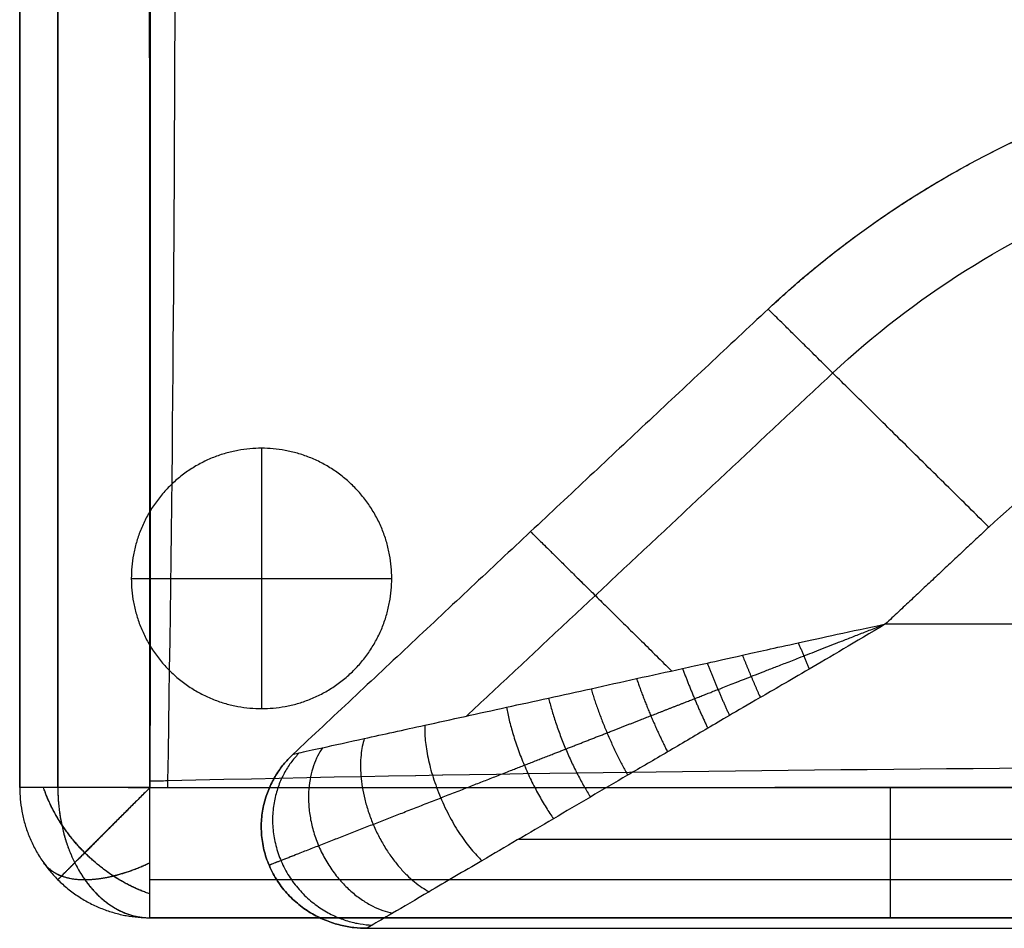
# Model space of a CAD drawing. Header units: millimetres. Extents: x 12777 to 15777, y -24570 to -21570.
# Tile 28 of 82: x 14283 to 14472, y -24449 to -24274. Entities that reach past the tile are written whole.
import ezdxf

# ---------------------------------------------------------------- set-up
doc = ezdxf.new("R2010")
doc.units = ezdxf.units.MM
doc.layers.add('compo8', color=7, linetype='Continuous', true_color=0x000000)

msp = doc.modelspace()

# ---------------------------------------------------------------- linework, layer by layer
at = {"layer": 'compo8'}
for p, q in [((14329.79, -24356.52, -721), (14329.79, -24406.52, -721)), ((14329.79, -24356.52, -766), (14329.79, -24406.52, -766)), ((14304.79, -24381.52, -721), (14354.79, -24381.52, -721)), ((14304.79, -24381.52, -766), (14354.79, -24381.52, -766)), ((14449.59, -24390.26, -20), (14974.77, -24390.26, -20)), ((14449.59, -24390.26, -320), (14974.77, -24390.26, -320)), ((14283.36, -24421.69, -568.96), (14283.36, -24421.69, -700.69)), ((14283.36, -24421.69, -390.05), (14283.36, -24421.69, -519.97))]:
    msp.add_line(p, q, dxfattribs=at)
for points, knots in [([(14283.36, -24421.69, -568.96), (14283.36, -24371.05, -568.94), (14283.36, -24261.43, -568.92), (14283.36, -24151.81, -568.92), (14283.36, -24092.83, -568.92), (14283.36, -24034.21, -568.92), (14283.36, -23975.58, -568.93), (14283.36, -23916.95, -568.93), (14283.36, -23866.53, -568.93), (14283.36, -23816.11, -568.94), (14283.36, -23765.69, -568.96)], [24.99788, 24.99788, 24.99788, 24.99788, 176.924351, 353.851466, 353.851466, 353.851466, 529.733929, 529.733929, 529.733929, 680.997176, 680.997176, 680.997176, 680.997176]), ([(14283.36, -23765.69, -700.69), (14283.36, -23816.11, -700.66), (14283.36, -23866.53, -700.66), (14283.36, -23916.95, -700.66), (14283.36, -23975.58, -700.65), (14283.36, -24034.21, -700.64), (14283.36, -24092.83, -700.64), (14283.36, -24151.81, -700.64), (14283.36, -24261.43, -700.65), (14283.36, -24371.05, -700.67), (14283.36, -24421.69, -700.69)], [25.008968, 25.008968, 25.008968, 25.008968, 176.272155, 176.272155, 176.272155, 352.154618, 352.154618, 352.154618, 529.081238, 681.008177, 681.008177, 681.008177, 681.008177]), ([(14283.36, -24421.69, -634.83), (14283.36, -24312.07, -634.82), (14283.36, -24202.45, -634.83), (14283.36, -24034.21, -634.83), (14283.36, -23975.58, -634.83), (14283.36, -23866.53, -634.83), (14283.36, -23816.11, -634.82), (14283.36, -23765.69, -634.83)], [6923.866867, 6923.866867, 6923.866867, 6923.866867, 7237.81481, 7237.81481, 7405.72534, 7405.72534, 7550.132449, 7550.132449, 7550.132449, 7550.132449]), ([(14283.36, -24421.69, -390.05), (14283.36, -24371.05, -390.02), (14283.36, -24261.43, -390), (14283.36, -24151.81, -389.99), (14283.36, -24092.83, -389.99), (14283.36, -24034.21, -389.99), (14283.36, -23975.58, -390), (14283.36, -23916.95, -390.01), (14283.36, -23866.53, -390.01), (14283.36, -23816.11, -390.02), (14283.36, -23765.69, -390.05)], [24.99788, 24.99788, 24.99788, 24.99788, 176.924351, 353.851466, 353.851466, 353.851466, 529.733929, 529.733929, 529.733929, 680.997176, 680.997176, 680.997176, 680.997176]), ([(14283.36, -23765.69, -519.97), (14283.36, -23816.11, -519.94), (14283.36, -23866.53, -519.94), (14283.36, -23916.95, -519.93), (14283.36, -23975.58, -519.93), (14283.36, -24034.21, -519.92), (14283.36, -24092.83, -519.92), (14283.36, -24151.81, -519.91), (14283.36, -24261.43, -519.93), (14283.36, -24371.05, -519.95), (14283.36, -24421.69, -519.97)], [25.008968, 25.008968, 25.008968, 25.008968, 176.272155, 176.272155, 176.272155, 352.154618, 352.154618, 352.154618, 529.081238, 681.008177, 681.008177, 681.008177, 681.008177]), ([(14283.36, -24421.69, -455.02), (14283.36, -24312.07, -455.01), (14283.36, -24202.45, -455.02), (14283.36, -24034.21, -455.02), (14283.36, -23975.58, -455.03), (14283.36, -23866.53, -455.02), (14283.36, -23816.11, -455.01), (14283.36, -23765.69, -455.02)], [6923.866867, 6923.866867, 6923.866867, 6923.866867, 7237.81481, 7237.81481, 7405.72534, 7405.72534, 7550.132449, 7550.132449, 7550.132449, 7550.132449]), ([(14308.35, -24421.7, -547.03), (14308.33, -24371.05, -547.01), (14308.3, -24261.43, -547), (14308.3, -24151.81, -546.99), (14308.3, -24092.83, -546.99), (14308.3, -24034.2, -546.99), (14308.31, -23975.58, -547), (14308.32, -23916.95, -547), (14308.32, -23866.53, -547.01), (14308.34, -23816.1, -547.01), (14308.35, -23765.68, -547.03)], [24.99788, 24.99788, 24.99788, 24.99788, 176.924351, 353.851466, 353.851466, 353.851466, 529.733929, 529.733929, 529.733929, 680.997176, 680.997176, 680.997176, 680.997176]), ([(14308.35, -24421.7, -360.38), (14308.33, -24371.05, -360.36), (14308.3, -24261.43, -360.33), (14308.3, -24151.81, -360.32), (14308.3, -24092.83, -360.33), (14308.3, -24034.2, -360.33), (14308.31, -23975.58, -360.34), (14308.32, -23916.95, -360.34), (14308.32, -23866.53, -360.35), (14308.34, -23816.1, -360.35), (14308.35, -23765.68, -360.38)], [24.99788, 24.99788, 24.99788, 24.99788, 176.924351, 353.851466, 353.851466, 353.851466, 529.733929, 529.733929, 529.733929, 680.997176, 680.997176, 680.997176, 680.997176]), ([(14308.37, -23765.7, -722.61), (14308.38, -23816.11, -722.59), (14308.39, -23866.53, -722.59), (14308.4, -23916.95, -722.58), (14308.41, -23975.58, -722.58), (14308.42, -24034.21, -722.57), (14308.42, -24092.83, -722.57), (14308.42, -24151.81, -722.57), (14308.41, -24261.42, -722.58), (14308.39, -24371.04, -722.6), (14308.37, -24421.68, -722.61)], [25.008968, 25.008968, 25.008968, 25.008968, 176.272155, 176.272155, 176.272155, 352.154618, 352.154618, 352.154618, 529.081238, 681.008177, 681.008177, 681.008177, 681.008177]), ([(14308.37, -23765.7, -549.64), (14308.38, -23816.11, -549.61), (14308.39, -23866.53, -549.6), (14308.4, -23916.95, -549.6), (14308.41, -23975.58, -549.59), (14308.42, -24034.21, -549.58), (14308.42, -24092.83, -549.58), (14308.42, -24151.81, -549.58), (14308.41, -24261.42, -549.59), (14308.39, -24371.04, -549.61), (14308.37, -24421.68, -549.64)], [25.008968, 25.008968, 25.008968, 25.008968, 176.272155, 176.272155, 176.272155, 352.154618, 352.154618, 352.154618, 529.081238, 681.008177, 681.008177, 681.008177, 681.008177]), ([(14311.78, -24421.7, -547.03), (14311.79, -24421.27, -547.03), (14312.8, -24362.81, -547.01), (14313.46, -24257.34, -546.99), (14313.03, -24088.61, -546.97), (14312.89, -23926.85, -547), (14311.35, -23818.51, -547.01), (14310.55, -23765.68, -547.03)], [3794.877417, 3794.877417, 3794.877417, 3794.877417, 3796.112041, 3961.852613, 4127.593184, 4293.333755, 4451.738745, 4451.738745, 4451.738745, 4451.738745]), ([(14311.78, -24421.7, -360.38), (14311.79, -24421.27, -360.38), (14312.8, -24362.81, -360.35), (14313.46, -24257.34, -360.32), (14313.03, -24088.61, -360.3), (14312.89, -23926.85, -360.33), (14311.35, -23818.51, -360.35), (14310.55, -23765.68, -360.38)], [3794.877417, 3794.877417, 3794.877417, 3794.877417, 3796.112041, 3961.852613, 4127.593184, 4293.333755, 4451.738745, 4451.738745, 4451.738745, 4451.738745]), ([(14311.78, -24421.68, -722.61), (14311.79, -24421.25, -722.61), (14312.8, -24362.81, -722.59), (14313.46, -24257.34, -722.57), (14313.03, -24088.61, -722.56), (14312.89, -23926.86, -722.58), (14311.35, -23818.53, -722.59), (14310.55, -23765.7, -722.61)], [3794.898602, 3794.898602, 3794.898602, 3794.898602, 3796.112041, 3961.852613, 4127.593184, 4293.333755, 4451.713913, 4451.713913, 4451.713913, 4451.713913]), ([(14311.78, -24421.68, -549.64), (14311.79, -24421.25, -549.64), (14312.8, -24362.81, -549.61), (14313.46, -24257.34, -549.58), (14313.03, -24088.61, -549.56), (14312.89, -23926.86, -549.59), (14311.35, -23818.53, -549.61), (14310.55, -23765.7, -549.64)], [3794.898602, 3794.898602, 3794.898602, 3794.898602, 3796.112041, 3961.852613, 4127.593184, 4293.333755, 4451.713913, 4451.713913, 4451.713913, 4451.713913]), ([(14335.85, -24415.27, -80), (14335.84, -24415.27, -77.09), (14336.85, -24415.05, -70.19), (14341.63, -24413.99, -60.15), (14350.02, -24412.15, -50.33), (14362.02, -24409.51, -41.16), (14374.09, -24406.85, -34.88), (14384.87, -24404.5, -30.56), (14393.22, -24402.66, -27.81), (14401.77, -24400.74, -25.49), (14409.15, -24399.15, -23.88), (14415.05, -24397.86, -22.81), (14421.45, -24396.42, -21.82), (14431.82, -24394.09, -20.62), (14442.76, -24391.71, -20.01), (14449.59, -24390.26, -20)], [0, 0, 0, 0, 5.847185, 13.772968, 23.792296, 36.257941, 51.947944, 59.792946, 67.637947, 75.968248, 84.298549, 88.463699, 92.628849, 96.793999, 100.95915, 100.95915, 100.95915, 100.95915]), ([(14335.85, -24415.27, -260), (14335.84, -24415.27, -262.92), (14336.85, -24415.05, -269.82), (14341.63, -24413.99, -279.85), (14350.02, -24412.15, -289.68), (14362.02, -24409.51, -298.85), (14374.09, -24406.85, -305.12), (14384.87, -24404.5, -309.44), (14393.22, -24402.66, -312.2), (14401.77, -24400.74, -314.51), (14409.15, -24399.15, -316.12), (14415.05, -24397.86, -317.19), (14421.45, -24396.42, -318.18), (14431.82, -24394.09, -319.39), (14442.76, -24391.71, -320), (14449.59, -24390.26, -320)], [0, 0, 0, 0, 5.847185, 13.772968, 23.792296, 36.257941, 51.947944, 59.792946, 67.637947, 75.968248, 84.298549, 88.463699, 92.628849, 96.793999, 100.95915, 100.95915, 100.95915, 100.95915]), ([(14449.59, -24390.26, -20), (14443.65, -24393.81, -20.01), (14434.08, -24399.44, -20.62), (14424.96, -24404.74, -21.82), (14419.34, -24408, -22.81), (14414.17, -24411.04, -23.88), (14407.74, -24414.85, -25.49), (14400.21, -24419.22, -27.81), (14392.9, -24423.51, -30.56), (14383.47, -24429.06, -34.88), (14372.9, -24435.26, -41.16), (14362.38, -24441.42, -50.33), (14355.05, -24445.74, -60.15), (14350.85, -24448.19, -70.19), (14349.97, -24448.71, -77.09), (14349.98, -24448.71, -80)], [-100.95915, -100.95915, -100.95915, -100.95915, -96.793999, -92.628849, -88.463699, -84.298549, -75.968248, -67.637947, -59.792946, -51.947944, -36.257941, -23.792296, -13.772968, -5.847185, 0, 0, 0, 0]), ([(14449.59, -24390.26, -320), (14443.65, -24393.81, -320), (14434.08, -24399.44, -319.39), (14424.96, -24404.74, -318.18), (14419.34, -24408, -317.19), (14414.17, -24411.04, -316.12), (14407.74, -24414.85, -314.51), (14400.21, -24419.22, -312.2), (14392.9, -24423.51, -309.44), (14383.47, -24429.06, -305.12), (14372.9, -24435.26, -298.85), (14362.38, -24441.42, -289.68), (14355.05, -24445.74, -279.85), (14350.85, -24448.19, -269.82), (14349.97, -24448.71, -262.92), (14349.98, -24448.71, -260)], [-100.95915, -100.95915, -100.95915, -100.95915, -96.793999, -92.628849, -88.463699, -84.298549, -75.968248, -67.637947, -59.792946, -51.947944, -36.257941, -23.792296, -13.772968, -5.847185, 0, 0, 0, 0]), ([(15638.4, -24418.55, -547), (15637.97, -24418.54, -547), (15579.56, -24418.08, -546.91), (15473.92, -24418.29, -546.79), (15305.55, -24420.27, -546.67), (15140.78, -24417.36, -546.66), (14974.66, -24416.68, -546.73), (14808.38, -24416.11, -546.81), (14643.68, -24416.8, -546.9), (14474.8, -24417.84, -546.97), (14368.33, -24419.04, -547.01), (14309.5, -24420.46, -547.03), (14308.35, -24420.48, -547.03)], [-2409.310673, -2409.310673, -2409.310673, -2409.310673, -2408.082032, -2242.203735, -2076.325438, -1910.44714, -1744.568843, -1578.690546, -1412.812248, -1246.933951, -1081.055654, -1077.741853, -1077.741853, -1077.741853, -1077.741853]), ([(15638.4, -24418.55, -360.34), (15637.97, -24418.54, -360.34), (15579.56, -24418.08, -360.21), (15473.92, -24418.29, -360.06), (15305.55, -24420.27, -359.89), (15140.78, -24417.36, -359.89), (14974.66, -24416.68, -359.97), (14808.38, -24416.11, -360.08), (14643.68, -24416.8, -360.2), (14474.8, -24417.84, -360.3), (14368.33, -24419.04, -360.35), (14309.5, -24420.46, -360.38), (14308.35, -24420.48, -360.38)], [-2409.310673, -2409.310673, -2409.310673, -2409.310673, -2408.082032, -2242.203735, -2076.325438, -1910.44714, -1744.568843, -1578.690546, -1412.812248, -1246.933951, -1081.055654, -1077.741853, -1077.741853, -1077.741853, -1077.741853]), ([(15638.31, -24418.55, -722.58), (15637.91, -24418.54, -722.58), (15579.53, -24418.08, -722.49), (15473.92, -24418.29, -722.37), (15305.55, -24420.27, -722.25), (15140.78, -24417.36, -722.25), (14974.66, -24416.68, -722.31), (14808.38, -24416.11, -722.39), (14643.68, -24416.8, -722.48), (14474.8, -24417.84, -722.55), (14368.34, -24419.04, -722.59), (14309.52, -24420.46, -722.61), (14308.37, -24420.48, -722.61)], [-2409.224424, -2409.224424, -2409.224424, -2409.224424, -2408.082032, -2242.203735, -2076.325438, -1910.44714, -1744.568843, -1578.690546, -1412.812248, -1246.933951, -1081.055654, -1077.760862, -1077.760862, -1077.760862, -1077.760862]), ([(15638.31, -24418.55, -549.6), (15637.91, -24418.54, -549.6), (15579.53, -24418.08, -549.47), (15473.92, -24418.29, -549.31), (15305.55, -24420.27, -549.15), (15140.78, -24417.36, -549.14), (14974.66, -24416.68, -549.22), (14808.38, -24416.11, -549.34), (14643.68, -24416.8, -549.46), (14474.8, -24417.84, -549.56), (14368.34, -24419.04, -549.61), (14309.52, -24420.46, -549.64), (14308.37, -24420.48, -549.64)], [-2409.224424, -2409.224424, -2409.224424, -2409.224424, -2408.082032, -2242.203735, -2076.325438, -1910.44714, -1744.568843, -1578.690546, -1412.812248, -1246.933951, -1081.055654, -1077.760862, -1077.760862, -1077.760862, -1077.760862]), ([(15638.4, -24421.73, -547.01), (15631.62, -24421.74, -547), (15624.84, -24421.75, -546.99), (15618.06, -24421.76, -546.98), (15603.58, -24421.78, -546.96), (15589.1, -24421.8, -546.94), (15574.62, -24421.82, -546.92), (15546.43, -24421.85, -546.89), (15518.24, -24421.88, -546.87), (15490.05, -24421.91, -546.84), (15432.6, -24421.97, -546.79), (15375.14, -24422.02, -546.75), (15317.67, -24422.04, -546.73), (15260.3, -24422.07, -546.7), (15202.93, -24422.06, -546.71), (15145.56, -24422.05, -546.73), (15088.16, -24422.03, -546.74), (15030.75, -24422.01, -546.76), (14973.35, -24421.98, -546.78), (14858.34, -24421.93, -546.83), (14684.05, -24421.84, -546.91), (14462.38, -24421.75, -546.98), (14355.72, -24421.71, -547.02), (14308.35, -24421.7, -547.03)], [24.992165, 24.992165, 24.992165, 24.992165, 45.323692, 45.323692, 45.323692, 88.76012, 88.76012, 88.76012, 173.318024, 173.318024, 173.318024, 345.687734, 345.687734, 345.687734, 517.778065, 517.778065, 517.778065, 689.990056, 689.990056, 689.990056, 1034.99003, 1212.88073, 1354.990239, 1354.990239, 1354.990239, 1354.990239]), ([(15638.4, -24421.73, -360.35), (15631.62, -24421.74, -360.33), (15624.84, -24421.75, -360.32), (15618.06, -24421.76, -360.31), (15603.58, -24421.78, -360.28), (15589.1, -24421.8, -360.26), (15574.62, -24421.82, -360.24), (15546.43, -24421.85, -360.2), (15518.24, -24421.88, -360.16), (15490.05, -24421.91, -360.13), (15432.6, -24421.97, -360.06), (15375.14, -24422.02, -360), (15317.67, -24422.04, -359.97), (15260.3, -24422.07, -359.94), (15202.93, -24422.06, -359.95), (15145.56, -24422.05, -359.97), (15088.16, -24422.03, -359.99), (15030.75, -24422.01, -360.02), (14973.35, -24421.98, -360.05), (14858.34, -24421.93, -360.11), (14684.05, -24421.84, -360.21), (14462.38, -24421.75, -360.32), (14355.72, -24421.71, -360.36), (14308.35, -24421.7, -360.38)], [24.992165, 24.992165, 24.992165, 24.992165, 45.323692, 45.323692, 45.323692, 88.76012, 88.76012, 88.76012, 173.318024, 173.318024, 173.318024, 345.687734, 345.687734, 345.687734, 517.778065, 517.778065, 517.778065, 689.990056, 689.990056, 689.990056, 1034.99003, 1212.88073, 1354.990239, 1354.990239, 1354.990239, 1354.990239]), ([(14308.37, -24421.68, -722.61), (14415.03, -24421.64, -722.58), (14636.7, -24421.56, -722.51), (14858.37, -24421.45, -722.41), (14973.37, -24421.4, -722.36), (15030.77, -24421.37, -722.34), (15088.17, -24421.35, -722.32), (15145.58, -24421.33, -722.3), (15202.94, -24421.32, -722.29), (15260.3, -24421.32, -722.28), (15317.65, -24421.34, -722.3), (15346.37, -24421.35, -722.31), (15403.82, -24421.38, -722.35), (15461.28, -24421.44, -722.4), (15490, -24421.47, -722.42), (15518.19, -24421.5, -722.45), (15546.37, -24421.53, -722.47), (15574.56, -24421.57, -722.51), (15589.03, -24421.58, -722.52), (15603.51, -24421.6, -722.54), (15617.99, -24421.62, -722.56), (15624.76, -24421.63, -722.57), (15631.54, -24421.64, -722.58), (15638.31, -24421.65, -722.59)], [25.00086, 25.00086, 25.00086, 25.00086, 345.000721, 690.000818, 690.000818, 690.000818, 862.21281, 862.21281, 862.21281, 1034.303141, 1034.303141, 1034.303141, 1120.489838, 1206.672853, 1206.672853, 1206.672853, 1291.230759, 1291.230759, 1291.230759, 1334.667187, 1334.667187, 1334.667187, 1354.998718, 1354.998718, 1354.998718, 1354.998718]), ([(14308.37, -24421.68, -549.64), (14415.03, -24421.64, -549.59), (14636.7, -24421.56, -549.5), (14858.37, -24421.45, -549.36), (14973.37, -24421.4, -549.29), (15030.77, -24421.37, -549.26), (15088.17, -24421.35, -549.24), (15145.58, -24421.33, -549.21), (15202.94, -24421.32, -549.19), (15260.3, -24421.32, -549.18), (15317.65, -24421.34, -549.21), (15346.37, -24421.35, -549.23), (15403.82, -24421.38, -549.28), (15461.28, -24421.44, -549.34), (15490, -24421.47, -549.38), (15518.19, -24421.5, -549.41), (15546.37, -24421.53, -549.45), (15574.56, -24421.57, -549.49), (15589.03, -24421.58, -549.51), (15603.51, -24421.6, -549.54), (15617.99, -24421.62, -549.56), (15624.76, -24421.63, -549.58), (15631.54, -24421.64, -549.59), (15638.31, -24421.65, -549.6)], [25.00086, 25.00086, 25.00086, 25.00086, 345.000721, 690.000818, 690.000818, 690.000818, 862.21281, 862.21281, 862.21281, 1034.303141, 1034.303141, 1034.303141, 1120.489838, 1206.672853, 1206.672853, 1206.672853, 1291.230759, 1291.230759, 1291.230759, 1334.667187, 1334.667187, 1334.667187, 1354.998718, 1354.998718, 1354.998718, 1354.998718]), ([(15638.36, -24446.69, -568.93), (15631.58, -24446.69, -568.92), (15624.8, -24446.69, -568.91), (15618.02, -24446.69, -568.91), (15603.54, -24446.69, -568.89), (15589.07, -24446.69, -568.87), (15574.59, -24446.69, -568.85), (15546.4, -24446.69, -568.82), (15518.22, -24446.69, -568.79), (15490.03, -24446.69, -568.77), (15432.57, -24446.69, -568.72), (15375.12, -24446.69, -568.67), (15317.66, -24446.69, -568.65), (15260.3, -24446.69, -568.63), (15202.93, -24446.69, -568.64), (15145.57, -24446.69, -568.65), (15088.17, -24446.69, -568.67), (15030.76, -24446.69, -568.69), (14973.36, -24446.69, -568.71), (14858.36, -24446.69, -568.76), (14684.06, -24446.69, -568.83), (14462.39, -24446.69, -568.91), (14355.73, -24446.69, -568.94), (14308.36, -24446.69, -568.96)], [24.992165, 24.992165, 24.992165, 24.992165, 45.323692, 45.323692, 45.323692, 88.76012, 88.76012, 88.76012, 173.318024, 173.318024, 173.318024, 345.687734, 345.687734, 345.687734, 517.778065, 517.778065, 517.778065, 689.990056, 689.990056, 689.990056, 1034.99003, 1212.88073, 1354.990239, 1354.990239, 1354.990239, 1354.990239]), ([(14308.36, -24446.69, -700.69), (14415.02, -24446.69, -700.65), (14636.69, -24446.69, -700.58), (14858.36, -24446.69, -700.48), (14973.36, -24446.69, -700.43), (15030.76, -24446.69, -700.41), (15088.17, -24446.69, -700.39), (15145.57, -24446.69, -700.38), (15202.93, -24446.69, -700.36), (15260.3, -24446.69, -700.35), (15317.66, -24446.69, -700.37), (15346.39, -24446.69, -700.38), (15403.84, -24446.69, -700.42), (15461.3, -24446.69, -700.47), (15490.03, -24446.69, -700.49), (15518.22, -24446.69, -700.52), (15546.4, -24446.69, -700.55), (15574.59, -24446.69, -700.58), (15589.07, -24446.69, -700.59), (15603.54, -24446.69, -700.61), (15618.02, -24446.69, -700.63), (15624.8, -24446.69, -700.64), (15631.58, -24446.69, -700.65), (15638.36, -24446.69, -700.66)], [25.00086, 25.00086, 25.00086, 25.00086, 345.000721, 690.000818, 690.000818, 690.000818, 862.21281, 862.21281, 862.21281, 1034.303141, 1034.303141, 1034.303141, 1120.489838, 1206.672853, 1206.672853, 1206.672853, 1291.230759, 1291.230759, 1291.230759, 1334.667187, 1334.667187, 1334.667187, 1354.998718, 1354.998718, 1354.998718, 1354.998718]), ([(15638.36, -24446.69, -634.83), (15631.58, -24446.69, -634.83), (15624.8, -24446.69, -634.83), (15610.73, -24446.69, -634.83), (15603.43, -24446.69, -634.83), (15588.95, -24446.69, -634.83), (15581.77, -24446.69, -634.83), (15546.4, -24446.69, -634.83), (15518.21, -24446.69, -634.83), (15432.57, -24446.69, -634.83), (15375.12, -24446.69, -634.83), (15260.3, -24446.69, -634.82), (15202.93, -24446.69, -634.83), (15088.17, -24446.69, -634.83), (15030.76, -24446.69, -634.83), (14751.69, -24446.69, -634.83), (14530.02, -24446.69, -634.83), (14308.36, -24446.69, -634.83)], [5545.001689, 5545.001689, 5545.001689, 5545.001689, 5565.333805, 5565.333805, 5587.222798, 5587.222798, 5608.770224, 5608.770224, 5693.328187, 5693.328187, 5865.697348, 5865.697348, 6037.788075, 6037.788075, 6209.999997, 6209.999997, 6874.999995, 6874.999995, 6874.999995, 6874.999995]), ([(15638.36, -24446.69, -390.01), (15631.58, -24446.69, -390), (15624.8, -24446.69, -389.99), (15618.02, -24446.69, -389.97), (15603.54, -24446.69, -389.95), (15589.07, -24446.69, -389.92), (15574.59, -24446.69, -389.9), (15546.4, -24446.69, -389.86), (15518.22, -24446.69, -389.82), (15490.03, -24446.69, -389.79), (15432.57, -24446.69, -389.73), (15375.12, -24446.69, -389.66), (15317.66, -24446.69, -389.63), (15260.3, -24446.69, -389.6), (15202.93, -24446.69, -389.61), (15145.57, -24446.69, -389.63), (15088.17, -24446.69, -389.65), (15030.76, -24446.69, -389.68), (14973.36, -24446.69, -389.71), (14858.36, -24446.69, -389.77), (14684.06, -24446.69, -389.88), (14462.39, -24446.69, -389.98), (14355.73, -24446.69, -390.03), (14308.36, -24446.69, -390.05)], [24.992165, 24.992165, 24.992165, 24.992165, 45.323692, 45.323692, 45.323692, 88.76012, 88.76012, 88.76012, 173.318024, 173.318024, 173.318024, 345.687734, 345.687734, 345.687734, 517.778065, 517.778065, 517.778065, 689.990056, 689.990056, 689.990056, 1034.99003, 1212.88073, 1354.990239, 1354.990239, 1354.990239, 1354.990239]), ([(14308.36, -24446.69, -519.97), (14415.02, -24446.69, -519.93), (14636.69, -24446.69, -519.83), (14858.36, -24446.69, -519.7), (14973.36, -24446.69, -519.63), (15030.76, -24446.69, -519.6), (15088.17, -24446.69, -519.57), (15145.57, -24446.69, -519.55), (15202.93, -24446.69, -519.53), (15260.3, -24446.69, -519.52), (15317.66, -24446.69, -519.55), (15346.39, -24446.69, -519.57), (15403.84, -24446.69, -519.61), (15461.3, -24446.69, -519.68), (15490.03, -24446.69, -519.71), (15518.22, -24446.69, -519.75), (15546.4, -24446.69, -519.78), (15574.59, -24446.69, -519.83), (15589.07, -24446.69, -519.85), (15603.54, -24446.69, -519.87), (15618.02, -24446.69, -519.9), (15624.8, -24446.69, -519.91), (15631.58, -24446.69, -519.92), (15638.36, -24446.69, -519.94)], [25.00086, 25.00086, 25.00086, 25.00086, 345.000721, 690.000818, 690.000818, 690.000818, 862.21281, 862.21281, 862.21281, 1034.303141, 1034.303141, 1034.303141, 1120.489838, 1206.672853, 1206.672853, 1206.672853, 1291.230759, 1291.230759, 1291.230759, 1334.667187, 1334.667187, 1334.667187, 1354.998718, 1354.998718, 1354.998718, 1354.998718]), ([(15638.36, -24446.69, -455.03), (15631.58, -24446.69, -455.02), (15624.8, -24446.69, -455.02), (15610.73, -24446.69, -455.02), (15603.43, -24446.69, -455.02), (15588.95, -24446.69, -455.02), (15581.77, -24446.69, -455.02), (15546.4, -24446.69, -455.02), (15518.21, -24446.69, -455.02), (15432.57, -24446.69, -455.03), (15375.12, -24446.69, -455.02), (15260.3, -24446.69, -455.01), (15202.93, -24446.69, -455.02), (15088.17, -24446.69, -455.03), (15030.76, -24446.69, -455.02), (14751.69, -24446.69, -455.02), (14530.02, -24446.69, -455.02), (14308.36, -24446.69, -455.02)], [5545.001689, 5545.001689, 5545.001689, 5545.001689, 5565.333805, 5565.333805, 5587.222798, 5587.222798, 5608.770224, 5608.770224, 5693.328187, 5693.328187, 5865.697348, 5865.697348, 6037.788075, 6037.788075, 6209.999997, 6209.999997, 6874.999995, 6874.999995, 6874.999995, 6874.999995])]:
    msp.add_open_spline(points, degree=3, knots=knots, dxfattribs=at)
for points, weights, degree, knots in [([(14290.68, -24421.69, -553.46), (14290.67, -24371.06, -553.45), (14290.66, -24261.44, -553.44), (14290.66, -24151.81, -553.43), (14290.66, -24092.83, -553.43), (14290.66, -24034.2, -553.43), (14290.66, -23975.57, -553.44), (14290.67, -23916.95, -553.44), (14290.67, -23866.53, -553.44), (14290.67, -23816.1, -553.44), (14290.68, -23765.68, -553.46)], [0.853621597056, 0.853746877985, 0.853934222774, 0.853973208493, 0.853970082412, 0.853964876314, 0.853928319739, 0.853860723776, 0.853803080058, 0.853720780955, 0.853624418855], 3, [24.99788, 24.99788, 24.99788, 24.99788, 176.924351, 353.851466, 353.851466, 353.851466, 529.733929, 529.733929, 529.733929, 680.997176, 680.997176, 680.997176, 680.997176]), ([(14290.68, -24421.69, -369.08), (14290.67, -24371.06, -369.06), (14290.66, -24261.44, -369.05), (14290.66, -24151.81, -369.04), (14290.66, -24092.83, -369.04), (14290.66, -24034.2, -369.04), (14290.66, -23975.57, -369.05), (14290.67, -23916.95, -369.05), (14290.67, -23866.53, -369.05), (14290.67, -23816.1, -369.05), (14290.68, -23765.68, -369.08)], [0.853621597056, 0.853746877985, 0.853934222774, 0.853973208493, 0.853970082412, 0.853964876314, 0.853928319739, 0.853860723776, 0.853803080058, 0.853720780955, 0.853624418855], 3, [24.99788, 24.99788, 24.99788, 24.99788, 176.924351, 353.851466, 353.851466, 353.851466, 529.733929, 529.733929, 529.733929, 680.997176, 680.997176, 680.997176, 680.997176]), ([(14290.68, -23765.7, -716.19), (14290.69, -23816.12, -716.18), (14290.69, -23866.54, -716.18), (14290.7, -23916.95, -716.18), (14290.7, -23975.59, -716.17), (14290.7, -24034.21, -716.17), (14290.7, -24092.83, -716.17), (14290.7, -24151.81, -716.17), (14290.7, -24261.41, -716.17), (14290.69, -24371.03, -716.18), (14290.68, -24421.68, -716.19)], [0.853482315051, 0.853385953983, 0.853303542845, 0.853245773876, 0.853178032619, 0.8531413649, 0.853136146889, 0.853133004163, 0.853172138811, 0.853359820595, 0.853485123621], 3, [25.008968, 25.008968, 25.008968, 25.008968, 176.272155, 176.272155, 176.272155, 352.154618, 352.154618, 352.154618, 529.081238, 681.008177, 681.008177, 681.008177, 681.008177]), ([(14290.68, -23765.7, -540.95), (14290.69, -23816.12, -540.93), (14290.69, -23866.54, -540.93), (14290.7, -23916.95, -540.93), (14290.7, -23975.59, -540.93), (14290.7, -24034.21, -540.92), (14290.7, -24092.83, -540.92), (14290.7, -24151.81, -540.92), (14290.7, -24261.41, -540.92), (14290.69, -24371.03, -540.94), (14290.68, -24421.68, -540.95)], [0.853482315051, 0.853385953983, 0.853303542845, 0.853245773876, 0.853178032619, 0.8531413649, 0.853136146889, 0.853133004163, 0.853172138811, 0.853359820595, 0.853485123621], 3, [25.008968, 25.008968, 25.008968, 25.008968, 176.272155, 176.272155, 176.272155, 352.154618, 352.154618, 352.154618, 529.081238, 681.008177, 681.008177, 681.008177, 681.008177]), ([(14329.79, -24356.52, -721), (14354.79, -24356.52, -721), (14354.79, -24381.52, -721), (14354.79, -24406.52, -721), (14329.79, -24406.52, -721), (14304.79, -24406.52, -721), (14304.79, -24381.52, -721), (14304.79, -24356.52, -721), (14329.79, -24356.52, -721)], [1, 0.707106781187, 1, 0.707106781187, 1, 0.707106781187, 1, 0.707106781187, 1], 2, [-157.079633, -157.079633, -157.079633, -117.809725, -117.809725, -78.539816, -78.539816, -39.269908, -39.269908, 0, 0, 0]), ([(14329.79, -24356.52, -766), (14354.79, -24356.52, -766), (14354.79, -24381.52, -766), (14354.79, -24406.52, -766), (14329.79, -24406.52, -766), (14304.79, -24406.52, -766), (14304.79, -24381.52, -766), (14304.79, -24356.52, -766), (14329.79, -24356.52, -766)], [1, 0.707106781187, 1, 0.707106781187, 1, 0.707106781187, 1, 0.707106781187, 1], 2, [-157.079633, -157.079633, -157.079633, -117.809725, -117.809725, -78.539816, -78.539816, -39.269908, -39.269908, 0, 0, 0]), ([(14329.79, -24356.52, -743.5), (14354.79, -24356.52, -743.5), (14354.79, -24381.52, -743.5), (14354.79, -24406.52, -743.5), (14329.79, -24406.52, -743.5), (14304.79, -24406.52, -743.5), (14304.79, -24381.52, -743.5), (14304.79, -24356.52, -743.5), (14329.79, -24356.52, -743.5)], [1, 0.707106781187, 1, 0.707106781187, 1, 0.707106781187, 1, 0.707106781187, 1], 2, [-157.079633, -157.079633, -157.079633, -117.809725, -117.809725, -78.539816, -78.539816, -39.269908, -39.269908, 0, 0, 0]), ([(14331.22, -24436.56, -80), (14331.18, -24436.58, -75.47), (14333.33, -24435.73, -65.07), (14341.15, -24432.68, -52.96), (14351.83, -24428.5, -43.55), (14365.01, -24423.34, -35.88), (14377.42, -24418.49, -30.96), (14388.14, -24414.3, -27.7), (14396.24, -24411.13, -25.65), (14404.47, -24407.91, -23.96), (14411.5, -24405.16, -22.79), (14417.1, -24402.97, -22.02), (14423.16, -24400.6, -21.35), (14432.96, -24396.76, -20.55), (14443.22, -24392.75, -20.09), (14449.59, -24390.26, -20)], [0.68829467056, 0.688098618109, 0.698848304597, 0.740390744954, 0.79538952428, 0.853510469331, 0.895877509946, 0.925478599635, 0.944725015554, 0.961115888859, 0.972389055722, 0.979923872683, 0.984849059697, 0.989064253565, 0.991411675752, 0.992472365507], 3, [0, 0, 0, 0, 5.847185, 13.772968, 23.792296, 36.257941, 51.947944, 59.792946, 67.637947, 75.968248, 84.298549, 88.463699, 92.628849, 96.793999, 100.95915, 100.95915, 100.95915, 100.95915]), ([(14331.22, -24436.56, -260), (14331.18, -24436.58, -264.54), (14333.33, -24435.73, -274.94), (14341.15, -24432.68, -287.04), (14351.83, -24428.5, -296.45), (14365.01, -24423.34, -304.12), (14377.42, -24418.49, -309.04), (14388.14, -24414.3, -312.31), (14396.24, -24411.13, -314.35), (14404.47, -24407.91, -316.05), (14411.5, -24405.16, -317.21), (14417.1, -24402.97, -317.99), (14423.16, -24400.6, -318.66), (14432.96, -24396.76, -319.45), (14443.22, -24392.75, -319.91), (14449.59, -24390.26, -320)], [0.68829467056, 0.688098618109, 0.698848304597, 0.740390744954, 0.79538952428, 0.853510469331, 0.895877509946, 0.925478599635, 0.944725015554, 0.961115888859, 0.972389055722, 0.979923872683, 0.984849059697, 0.989064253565, 0.991411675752, 0.992472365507], 3, [0, 0, 0, 0, 5.847185, 13.772968, 23.792296, 36.257941, 51.947944, 59.792946, 67.637947, 75.968248, 84.298549, 88.463699, 92.628849, 96.793999, 100.95915, 100.95915, 100.95915, 100.95915]), ([(14308.35, -24442.1, -556.3), (14301.47, -24439.81, -553.46), (14295.85, -24434.19, -553.46), (14290.24, -24428.57, -553.46), (14287.94, -24421.69, -556.3)], [0.97158351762, 0.939405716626, 1, 0.93940384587, 0.971585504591], 2, [23.938512, 23.938512, 23.938512, 39.270055, 39.270055, 54.602071, 54.602071, 54.602071]), ([(14308.35, -24442.1, -372.92), (14301.47, -24439.81, -369.08), (14295.85, -24434.19, -369.08), (14290.24, -24428.57, -369.08), (14287.94, -24421.69, -372.92)], [0.971583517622, 0.939405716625, 1, 0.93940384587, 0.971585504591], 2, [23.938512, 23.938512, 23.938512, 39.270055, 39.270055, 54.602071, 54.602071, 54.602071]), ([(14290.68, -24421.68, -716.19), (14290.68, -24432.04, -716.2), (14295.86, -24439.36, -711.66), (14301.03, -24446.69, -707.11), (14308.35, -24446.69, -700.69)], [0.996817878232, 0.922413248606, 1, 0.922391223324, 0.996860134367], 2, [63.159423, 63.159423, 63.159423, 82.78348, 82.78348, 102.413108, 102.413108, 102.413108]), ([(14290.68, -24421.68, -540.95), (14290.68, -24432.04, -540.96), (14295.86, -24439.36, -534.81), (14301.03, -24446.69, -528.67), (14308.35, -24446.69, -519.97)], [0.996817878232, 0.922413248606, 1, 0.922391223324, 0.996860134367], 2, [63.159423, 63.159423, 63.159423, 82.78348, 82.78348, 102.413108, 102.413108, 102.413108]), ([(14308.35, -24421.7, -547.03), (14301.03, -24429.02, -547.04), (14295.85, -24434.19, -553.46), (14290.68, -24439.37, -559.88), (14290.68, -24439.37, -568.96)], [0.996879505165, 0.922482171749, 1, 0.922481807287, 0.99688020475], 2, [54.673967, 54.673967, 54.673967, 74.292933, 74.292933, 93.911991, 93.911991, 93.911991]), ([(14308.35, -24421.7, -360.38), (14301.03, -24429.02, -360.39), (14295.85, -24434.19, -369.08), (14290.68, -24439.37, -377.77), (14290.68, -24439.37, -390.05)], [0.996879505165, 0.922482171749, 1, 0.922481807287, 0.99688020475], 2, [54.673967, 54.673967, 54.673967, 74.292933, 74.292933, 93.911991, 93.911991, 93.911991]), ([(14287.94, -24436.11, -700.69), (14290.23, -24439.36, -706.73), (14295.86, -24439.36, -711.66), (14301.48, -24439.36, -716.58), (14308.36, -24436.11, -718.59)], [0.971602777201, 0.939344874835, 1, 0.939350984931, 0.971596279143], 2, [23.925014, 23.925014, 23.925014, 39.26825, 39.26825, 54.60994, 54.60994, 54.60994]), ([(14287.94, -24436.11, -519.97), (14290.23, -24439.36, -528.14), (14295.86, -24439.36, -534.81), (14301.48, -24439.36, -541.48), (14308.36, -24436.11, -544.2)], [0.9716027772, 0.939344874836, 1, 0.939350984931, 0.971596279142], 2, [23.925014, 23.925014, 23.925014, 39.26825, 39.26825, 54.60994, 54.60994, 54.60994]), ([(15638.38, -24439.38, -553.44), (15631.61, -24439.38, -553.43), (15624.83, -24439.39, -553.43), (15618.05, -24439.39, -553.42), (15603.57, -24439.4, -553.41), (15589.09, -24439.41, -553.4), (15574.61, -24439.41, -553.39), (15546.43, -24439.42, -553.37), (15518.24, -24439.44, -553.35), (15490.05, -24439.45, -553.33), (15432.62, -24439.47, -553.3), (15375.14, -24439.48, -553.27), (15317.67, -24439.49, -553.25), (15260.31, -24439.5, -553.24), (15202.92, -24439.5, -553.25), (15145.56, -24439.49, -553.26), (15088.15, -24439.49, -553.27), (15030.74, -24439.48, -553.28), (14973.35, -24439.47, -553.3), (14858.29, -24439.45, -553.33), (14683.97, -24439.42, -553.38), (14462.36, -24439.39, -553.42), (14355.71, -24439.37, -553.45), (14308.35, -24439.37, -553.46)], [0.853840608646, 0.853906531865, 0.853971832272, 0.854036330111, 0.854174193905, 0.854308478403, 0.854437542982, 0.854689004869, 0.854919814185, 0.855124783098, 0.85554162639, 0.855867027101, 0.856029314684, 0.856192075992, 0.856172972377, 0.856072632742, 0.855972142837, 0.855796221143, 0.855610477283, 0.855234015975, 0.854605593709, 0.854005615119, 0.853737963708, 0.853621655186], 3, [24.992165, 24.992165, 24.992165, 24.992165, 45.323692, 45.323692, 45.323692, 88.76012, 88.76012, 88.76012, 173.318024, 173.318024, 173.318024, 345.687734, 345.687734, 345.687734, 517.778065, 517.778065, 517.778065, 689.990056, 689.990056, 689.990056, 1034.99003, 1212.88073, 1354.990239, 1354.990239, 1354.990239, 1354.990239]), ([(15638.38, -24439.38, -369.05), (15631.61, -24439.38, -369.04), (15624.83, -24439.39, -369.03), (15618.05, -24439.39, -369.03), (15603.57, -24439.4, -369.01), (15589.09, -24439.41, -368.99), (15574.61, -24439.41, -368.98), (15546.43, -24439.42, -368.95), (15518.24, -24439.44, -368.93), (15490.05, -24439.45, -368.91), (15432.62, -24439.47, -368.87), (15375.14, -24439.48, -368.82), (15317.67, -24439.49, -368.8), (15260.31, -24439.5, -368.78), (15202.92, -24439.5, -368.79), (15145.56, -24439.49, -368.81), (15088.15, -24439.49, -368.82), (15030.74, -24439.48, -368.84), (14973.35, -24439.47, -368.86), (14858.29, -24439.45, -368.9), (14683.97, -24439.42, -368.96), (14462.36, -24439.39, -369.03), (14355.71, -24439.37, -369.06), (14308.35, -24439.37, -369.08)], [0.853840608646, 0.853906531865, 0.853971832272, 0.854036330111, 0.854174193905, 0.854308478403, 0.854437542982, 0.854689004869, 0.854919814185, 0.855124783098, 0.85554162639, 0.855867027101, 0.856029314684, 0.856192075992, 0.856172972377, 0.856072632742, 0.855972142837, 0.855796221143, 0.855610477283, 0.855234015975, 0.854605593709, 0.854005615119, 0.853737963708, 0.853621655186], 3, [24.992165, 24.992165, 24.992165, 24.992165, 45.323692, 45.323692, 45.323692, 88.76012, 88.76012, 88.76012, 173.318024, 173.318024, 173.318024, 345.687734, 345.687734, 345.687734, 517.778065, 517.778065, 517.778065, 689.990056, 689.990056, 689.990056, 1034.99003, 1212.88073, 1354.990239, 1354.990239, 1354.990239, 1354.990239]), ([(14308.36, -24439.36, -716.19), (14415.06, -24439.35, -716.17), (14636.83, -24439.32, -716.13), (14858.43, -24439.28, -716.06), (14973.37, -24439.26, -716.03), (15030.78, -24439.25, -716.01), (15088.18, -24439.25, -716), (15145.57, -24439.24, -715.99), (15202.95, -24439.24, -715.98), (15260.29, -24439.24, -715.97), (15317.65, -24439.24, -715.99), (15346.37, -24439.25, -715.99), (15403.81, -24439.26, -716.02), (15461.28, -24439.28, -716.05), (15490.01, -24439.29, -716.07), (15518.19, -24439.3, -716.08), (15546.37, -24439.31, -716.1), (15574.56, -24439.32, -716.12), (15589.04, -24439.33, -716.13), (15603.52, -24439.34, -716.14), (15618, -24439.34, -716.16), (15624.77, -24439.35, -716.16), (15631.55, -24439.35, -716.17), (15638.33, -24439.35, -716.18)], [0.853484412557, 0.853220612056, 0.852668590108, 0.851867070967, 0.851485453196, 0.851297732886, 0.851119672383, 0.851018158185, 0.850916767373, 0.850898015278, 0.851062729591, 0.851144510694, 0.851391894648, 0.851765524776, 0.851975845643, 0.852182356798, 0.852414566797, 0.852666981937, 0.852796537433, 0.852931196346, 0.853069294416, 0.853133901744, 0.853199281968, 0.853265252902], 3, [25.00086, 25.00086, 25.00086, 25.00086, 345.000721, 690.000818, 690.000818, 690.000818, 862.21281, 862.21281, 862.21281, 1034.303141, 1034.303141, 1034.303141, 1120.489838, 1206.672853, 1206.672853, 1206.672853, 1291.230759, 1291.230759, 1291.230759, 1334.667187, 1334.667187, 1334.667187, 1354.998718, 1354.998718, 1354.998718, 1354.998718]), ([(14308.36, -24439.36, -540.95), (14415.06, -24439.35, -540.92), (14636.83, -24439.32, -540.86), (14858.43, -24439.28, -540.77), (14973.37, -24439.26, -540.73), (15030.78, -24439.25, -540.71), (15088.18, -24439.25, -540.69), (15145.57, -24439.24, -540.68), (15202.95, -24439.24, -540.66), (15260.29, -24439.24, -540.65), (15317.65, -24439.24, -540.67), (15346.37, -24439.25, -540.68), (15403.81, -24439.26, -540.72), (15461.28, -24439.28, -540.76), (15490.01, -24439.29, -540.78), (15518.19, -24439.3, -540.81), (15546.37, -24439.31, -540.83), (15574.56, -24439.32, -540.86), (15589.04, -24439.33, -540.87), (15603.52, -24439.34, -540.89), (15618, -24439.34, -540.9), (15624.77, -24439.35, -540.91), (15631.55, -24439.35, -540.92), (15638.33, -24439.35, -540.93)], [0.853484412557, 0.853220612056, 0.852668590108, 0.851867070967, 0.851485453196, 0.851297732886, 0.851119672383, 0.851018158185, 0.850916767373, 0.850898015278, 0.851062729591, 0.851144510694, 0.851391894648, 0.851765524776, 0.851975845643, 0.852182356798, 0.852414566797, 0.852666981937, 0.852796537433, 0.852931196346, 0.853069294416, 0.853133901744, 0.853199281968, 0.853265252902], 3, [25.00086, 25.00086, 25.00086, 25.00086, 345.000721, 690.000818, 690.000818, 690.000818, 862.21281, 862.21281, 862.21281, 1034.303141, 1034.303141, 1034.303141, 1120.489838, 1206.672853, 1206.672853, 1206.672853, 1291.230759, 1291.230759, 1291.230759, 1334.667187, 1334.667187, 1334.667187, 1354.998718, 1354.998718, 1354.998718, 1354.998718])]:
    msp.add_rational_spline(points, weights, degree=degree, knots=knots, dxfattribs=at)
for points, degree in [([(14427.04, -24329.8, -260), (14444.29, -24313.6, -260), (14485.41, -24287.76, -260), (14533.61, -24278.67, -260), (14557.71, -24278.68, -260)], 3), ([(14427.04, -24329.8, -80), (14444.29, -24313.6, -80), (14485.41, -24287.76, -80), (14533.61, -24278.67, -80), (14557.71, -24278.68, -80)], 3), ([(14439.45, -24342.07, -37.58), (14455.07, -24327.41, -37.58), (14492.28, -24304.02, -37.58), (14535.9, -24295.79, -37.58), (14557.71, -24295.8, -37.58)], 3), ([(14439.45, -24342.07, -302.43), (14455.07, -24327.41, -302.43), (14492.28, -24304.02, -302.43), (14535.9, -24295.79, -302.43), (14557.71, -24295.8, -302.43)], 3), ([(14427.04, -24329.8, -80), (14381.44, -24372.53, -80), (14335.85, -24415.27, -80)], 2), ([(14427.04, -24329.8, -260), (14381.44, -24372.53, -260), (14335.85, -24415.27, -260)], 2), ([(14427.04, -24329.8, -170), (14381.44, -24372.53, -170), (14335.85, -24415.27, -170)], 2), ([(14427.04, -24329.8, -80), (14427.04, -24329.8, -170), (14427.04, -24329.8, -260)], 2), ([(14469.42, -24371.67, -320), (14481.08, -24360.73, -320), (14508.86, -24343.27, -320), (14541.43, -24337.12, -320), (14557.71, -24337.13, -320)], 3), ([(14469.42, -24371.67, -20), (14481.08, -24360.73, -20), (14508.86, -24343.27, -20), (14541.43, -24337.12, -20), (14557.71, -24337.13, -20)], 3), ([(14439.45, -24342.07, -37.58), (14404.31, -24375, -37.58), (14369.17, -24407.94, -37.58)], 2), ([(14439.45, -24342.07, -302.43), (14404.31, -24375, -302.43), (14369.17, -24407.94, -302.43)], 2), ([(14329.79, -24356.52, -721), (14329.79, -24356.52, -743.5), (14329.79, -24356.52, -766)], 2), ([(14390.87, -24363.7, -80), (14390.87, -24363.7, -170), (14390.87, -24363.7, -260)], 2), ([(14469.42, -24371.67, -20), (14459.5, -24380.96, -20), (14449.59, -24390.26, -20)], 2), ([(14469.42, -24371.67, -320), (14459.5, -24380.96, -320), (14449.59, -24390.26, -320)], 2), ([(14304.79, -24381.52, -721), (14304.79, -24381.52, -743.5), (14304.79, -24381.52, -766)], 2), ([(14354.79, -24381.52, -721), (14354.79, -24381.52, -743.5), (14354.79, -24381.52, -766)], 2), ([(14329.79, -24406.52, -721), (14329.79, -24406.52, -743.5), (14329.79, -24406.52, -766)], 2), ([(14335.85, -24415.27, -260), (14335.85, -24415.27, -170), (14335.85, -24415.27, -80)], 2), ([(14379.16, -24431.59, -37.58), (14676.97, -24431.59, -37.58), (14974.77, -24431.59, -37.58)], 2), ([(14379.16, -24431.59, -302.43), (14676.97, -24431.59, -302.43), (14974.77, -24431.59, -302.43)], 2), ([(14331.22, -24436.56, -260), (14331.22, -24436.56, -170), (14331.22, -24436.56, -80)], 2), ([(14290.68, -24439.37, -568.96), (14290.68, -24439.37, -634.82), (14290.68, -24439.37, -700.69)], 2), ([(14290.68, -24439.37, -390.05), (14290.68, -24439.37, -455.01), (14290.68, -24439.37, -519.97)], 2), ([(14308.36, -24446.69, -568.96), (14308.36, -24446.69, -634.82), (14308.36, -24446.69, -700.69)], 2), ([(14308.36, -24446.69, -390.05), (14308.36, -24446.69, -455.01), (14308.36, -24446.69, -519.97)], 2), ([(14349.98, -24448.71, -80), (14662.38, -24448.71, -80), (14974.77, -24448.71, -80)], 2), ([(14349.98, -24448.71, -260), (14349.98, -24448.71, -170), (14349.98, -24448.71, -80)], 2), ([(14349.98, -24448.71, -260), (14662.38, -24448.71, -260), (14974.77, -24448.71, -260)], 2), ([(14349.98, -24448.71, -170), (14662.38, -24448.71, -170), (14974.77, -24448.71, -170)], 2)]:
    msp.add_open_spline(points, degree=degree, dxfattribs=at)
for points, weights in [([(14427.04, -24329.8, -170), (14481.58, -24278.68, -170), (14557.71, -24278.68, -170)], [1, 0.926380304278, 1]), ([(14469.42, -24371.67, -320), (14427.04, -24329.8, -320), (14427.04, -24329.8, -260)], [1, 0.707106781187, 1]), ([(14469.42, -24371.67, -20), (14427.04, -24329.8, -20), (14427.04, -24329.8, -80)], [1, 0.707106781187, 1]), ([(14381.44, -24372.53, -80), (14381.44, -24372.53, -38.9), (14408.52, -24399.28, -24.05)], [1, 0.778958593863, 0.891549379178]), ([(14381.44, -24372.53, -260), (14381.44, -24372.53, -301.11), (14408.52, -24399.28, -315.95)], [1, 0.778958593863, 0.891549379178]), ([(14432.82, -24393.88, -20.66), (14433.92, -24396.39, -20.47), (14434.95, -24398.92, -20.66)], [1, 0.977897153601, 1]), ([(14432.82, -24393.88, -319.34), (14433.92, -24396.39, -319.54), (14434.95, -24398.92, -319.34)], [1, 0.977897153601, 1]), ([(14422.11, -24396.27, -21.79), (14423.76, -24400.36, -20.85), (14425.54, -24404.4, -21.79)], [1, 0.969461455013, 1]), ([(14422.11, -24396.27, -318.22), (14423.76, -24400.36, -319.15), (14425.54, -24404.4, -318.22)], [1, 0.969461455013, 1]), ([(14415.38, -24397.78, -22.78), (14417.33, -24402.88, -21.19), (14419.63, -24407.84, -22.78)], [1, 0.95960577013, 1]), ([(14415.38, -24397.78, -317.22), (14417.33, -24402.88, -318.81), (14419.63, -24407.84, -317.22)], [1, 0.95960577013, 1]), ([(14410.62, -24398.82, -23.63), (14412.77, -24404.66, -21.53), (14415.46, -24410.28, -23.63)], [1, 0.948298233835, 1]), ([(14410.62, -24398.82, -316.37), (14412.77, -24404.66, -318.48), (14415.46, -24410.28, -316.37)], [1, 0.948298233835, 1]), ([(14401.79, -24400.75, -25.56), (14404.25, -24407.99, -22.31), (14407.74, -24414.83, -25.56)], [1, 0.921169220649, 1]), ([(14401.79, -24400.75, -314.44), (14404.25, -24407.99, -317.69), (14407.74, -24414.83, -314.44)], [1, 0.921169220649, 1]), ([(14393.05, -24402.69, -27.94), (14395.62, -24411.37, -23.27), (14400.08, -24419.31, -27.94)], [1, 0.887664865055, 1]), ([(14393.05, -24402.69, -312.07), (14395.62, -24411.37, -316.74), (14400.08, -24419.31, -312.07)], [1, 0.887664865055, 1]), ([(14384.89, -24404.49, -30.65), (14387.35, -24414.6, -24.33), (14392.92, -24423.5, -30.65)], [1, 0.849842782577, 1]), ([(14384.89, -24404.49, -309.35), (14387.35, -24414.6, -315.67), (14392.92, -24423.5, -309.35)], [1, 0.849842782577, 1]), ([(14376.81, -24406.26, -33.9), (14378.88, -24417.92, -25.57), (14385.85, -24427.66, -33.9)], [1, 0.805334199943, 1]), ([(14376.81, -24406.26, -306.11), (14378.88, -24417.92, -314.44), (14385.85, -24427.66, -306.11)], [1, 0.805334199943, 1]), ([(14361.12, -24409.71, -42.29), (14360.68, -24425.04, -28.72), (14372.11, -24435.72, -42.29)], [1, 0.693387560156, 1]), ([(14361.12, -24409.71, -297.71), (14360.68, -24425.04, -311.29), (14372.11, -24435.72, -297.71)], [1, 0.693387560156, 1]), ([(14349.52, -24412.26, -51.49), (14343.43, -24431.79, -32.68), (14361.95, -24441.68, -51.49)], [1, 0.579376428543, 1]), ([(14349.52, -24412.26, -288.52), (14343.43, -24431.79, -307.32), (14361.95, -24441.68, -288.52)], [1, 0.579376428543, 1]), ([(14335.85, -24415.27, -80), (14300.17, -24448.71, -80), (14349.98, -24448.71, -80)], [1, 0.37658934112, 1]), ([(14349.98, -24448.71, -260), (14300.17, -24448.71, -260), (14335.85, -24415.27, -260)], [1, 0.37658934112, 1]), ([(14335.85, -24415.27, -170), (14300.17, -24448.71, -170), (14349.98, -24448.71, -170)], [1, 0.37658934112, 1]), ([(14337.02, -24415.01, -71.43), (14307.16, -24445.97, -56.33), (14351, -24448.11, -71.43)], [1, 0.399245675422, 1]), ([(14337.02, -24415.01, -268.58), (14307.16, -24445.97, -283.67), (14351, -24448.11, -268.58)], [1, 0.399245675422, 1]), ([(14341.47, -24414.03, -61.38), (14325, -24438.99, -39.96), (14354.91, -24445.82, -61.38)], [1, 0.473908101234, 1]), ([(14341.47, -24414.03, -278.62), (14325, -24438.99, -300.05), (14354.91, -24445.82, -278.62)], [1, 0.473908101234, 1]), ([(14308.37, -24421.68, -722.61), (14283.36, -24421.68, -722.62), (14283.36, -24421.69, -700.69)], [1, 0.706970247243, 1]), ([(14308.37, -24421.68, -549.64), (14283.36, -24421.68, -549.65), (14283.36, -24421.69, -519.97)], [1, 0.706970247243, 1]), ([(14308.35, -24421.7, -547.03), (14283.36, -24421.7, -547.04), (14283.36, -24421.69, -568.96)], [1, 0.707243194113, 1]), ([(14283.36, -24421.69, -568.96), (14283.36, -24446.69, -568.96), (14308.36, -24446.69, -568.96)], [1, 0.707106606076, 1]), ([(14283.36, -24421.69, -700.69), (14283.36, -24446.69, -700.69), (14308.36, -24446.69, -700.69)], [1, 0.707106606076, 1]), ([(14283.36, -24421.69, -634.82), (14283.36, -24446.69, -634.82), (14308.36, -24446.69, -634.82)], [1, 0.707106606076, 1]), ([(14308.35, -24421.7, -360.38), (14283.36, -24421.7, -360.39), (14283.36, -24421.69, -390.05)], [1, 0.707243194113, 1]), ([(14283.36, -24421.69, -390.05), (14283.36, -24446.69, -390.05), (14308.36, -24446.69, -390.05)], [1, 0.707106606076, 1]), ([(14283.36, -24421.69, -519.97), (14283.36, -24446.69, -519.97), (14308.36, -24446.69, -519.97)], [1, 0.707106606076, 1]), ([(14283.36, -24421.69, -455.01), (14283.36, -24446.69, -455.01), (14308.36, -24446.69, -455.01)], [1, 0.707106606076, 1]), ([(14308.36, -24446.69, -568.96), (14308.35, -24446.69, -547.04), (14308.35, -24421.7, -547.03)], [1, 0.707243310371, 1]), ([(14308.36, -24446.69, -390.05), (14308.35, -24446.69, -360.39), (14308.35, -24421.7, -360.38)], [1, 0.707243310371, 1]), ([(14308.36, -24446.69, -700.69), (14308.36, -24446.69, -722.62), (14308.37, -24421.68, -722.61)], [1, 0.706968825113, 1]), ([(14308.36, -24446.69, -519.97), (14308.36, -24446.69, -549.65), (14308.37, -24421.68, -549.64)], [1, 0.706968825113, 1]), ([(14450.46, -24421.75, -546.99), (14450.46, -24446.69, -547.04), (14450.47, -24446.69, -568.91)], [1, 0.707959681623, 1]), ([(14450.46, -24421.75, -360.32), (14450.46, -24446.69, -360.39), (14450.47, -24446.69, -389.99)], [1, 0.707959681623, 1])]:
    msp.add_rational_spline(points, weights, degree=2, dxfattribs=at)

doc.saveas('drawing.dxf')
